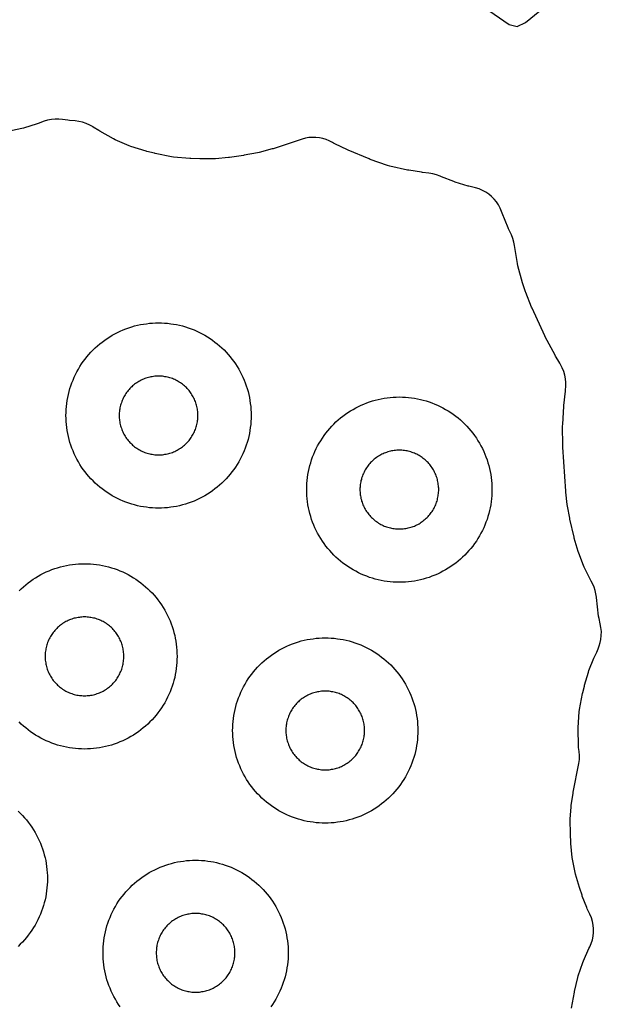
# Model space of a CAD drawing. Header units: millimetres. Extents: x 0 to 2500, y 0 to 1250.
# Tile 105 of 140: x 118 to 180, y 1067 to 1173. Entities that reach past the tile are written whole.
import ezdxf

# ---------------------------------------------------------------- set-up
doc = ezdxf.new("R2010")
doc.units = ezdxf.units.MM
doc.layers.add('CUT', color=1, linetype='Continuous')

msp = doc.modelspace()

# ---------------------------------------------------------------- linework, layer by layer
at = {"layer": 'CUT'}
for points in [[(167.69, 1174.53), (170.35, 1172.72), (171.23, 1172.5), (172.14, 1172.92), (175.24, 1175.48)], [(177.09, 1066.52), (177.41, 1068.25), (177.43, 1068.34), (177.78, 1069.85), (177.83, 1070.03), (178.31, 1071.44), (178.38, 1071.62), (178.98, 1072.98), (179.06, 1073.14), (179.22, 1073.51), (179.35, 1073.89), (179.43, 1074.29), (179.48, 1074.69), (179.48, 1075.1), (179.44, 1075.5), (179.36, 1075.9), (179.25, 1076.29), (179.09, 1076.66), (178.8, 1077.26), (178.74, 1077.41), (178.26, 1078.63), (178.24, 1078.71), (177.98, 1079.45), (177.96, 1079.54), (177.53, 1080.99), (177.49, 1081.17), (177.21, 1082.61), (177.18, 1082.79), (177.03, 1084.29), (177.03, 1084.38), (176.97, 1085.35), (176.97, 1085.43), (176.95, 1086.78), (176.96, 1086.94), (177.05, 1088.25), (177.07, 1088.42), (177.27, 1089.75), (177.28, 1089.83), (177.89, 1092.94), (177.95, 1093.37), (177.96, 1093.81), (177.92, 1094.24), (177.86, 1094.68), (177.85, 1094.9), (177.8, 1096.61), (177.8, 1096.83), (177.94, 1098.53), (177.97, 1098.75), (178.3, 1100.48), (178.32, 1100.59), (178.49, 1101.29), (178.51, 1101.38), (178.93, 1102.79), (178.98, 1102.96), (179.51, 1104.29), (179.58, 1104.45), (179.83, 1104.96), (179.98, 1105.3), (180.1, 1105.64), (180.18, 1106), (180.25, 1106.33), (180.3, 1106.75), (180.32, 1107.18), (180.28, 1107.6), (180.2, 1108.02), (180.07, 1108.59), (180.02, 1108.83), (179.79, 1110.84), (179.79, 1110.88), (179.74, 1111.25), (179.66, 1111.61), (179.54, 1111.96), (179.39, 1112.3), (179.22, 1112.63), (179.19, 1112.68), (179.1, 1112.84), (178.46, 1114.14), (178.39, 1114.3), (177.87, 1115.65), (177.81, 1115.83), (177.4, 1117.26), (177.38, 1117.35), (176.92, 1119.32), (176.9, 1119.4), (176.65, 1120.73), (176.62, 1120.89), (176.48, 1122.23), (176.47, 1122.32), (176.15, 1127.08), (176.15, 1127.21), (176.14, 1129.38), (176.15, 1129.51), (176.27, 1131.5), (176.28, 1131.59), (176.44, 1133.13), (176.45, 1133.22), (176.46, 1133.25), (176.5, 1133.65), (176.5, 1134.06), (176.46, 1134.47), (176.37, 1134.87), (176.25, 1135.26), (176.09, 1135.64), (175.82, 1136.16), (175.63, 1136.51), (175.38, 1136.9), (175.32, 1137.02), (174.26, 1138.98), (174.2, 1139.1), (172.83, 1142.1), (172.79, 1142.19), (172.16, 1143.77), (172.13, 1143.86), (171.84, 1144.71), (171.81, 1144.82), (171.3, 1146.67), (171.25, 1146.9), (170.94, 1148.86), (170.94, 1148.86), (170.88, 1149.21), (170.76, 1149.61), (170.6, 1150.01), (170.29, 1150.66), (170.25, 1150.75), (169.6, 1152.35), (169.54, 1152.51), (169.39, 1152.87), (169.21, 1153.22), (168.99, 1153.55), (168.74, 1153.86), (168.46, 1154.14), (168.16, 1154.39), (167.83, 1154.61), (167.48, 1154.8), (167.12, 1154.95), (166.74, 1155.06), (166.01, 1155.25), (165.93, 1155.27), (164.54, 1155.68), (164.37, 1155.74), (163.06, 1156.26), (162.91, 1156.33), (162.52, 1156.48), (162.11, 1156.59), (161.7, 1156.66), (160.99, 1156.74), (160.89, 1156.75), (159.52, 1156.97), (159.4, 1156.99), (157.46, 1157.42), (157.23, 1157.48), (155.35, 1158.14), (155.24, 1158.19), (152.97, 1159.14), (152.89, 1159.18), (151.55, 1159.81), (151.39, 1159.9), (151.27, 1159.97), (150.94, 1160.14), (150.59, 1160.29), (150.23, 1160.4), (149.87, 1160.47), (149.49, 1160.51), (149.11, 1160.52), (148.74, 1160.49), (148.37, 1160.43), (148.01, 1160.33), (144.86, 1159.3), (144.78, 1159.28), (143.37, 1158.89), (143.2, 1158.85), (141.76, 1158.59), (141.68, 1158.57), (140.15, 1158.36), (140.07, 1158.35), (138.65, 1158.22), (138.47, 1158.21), (137.05, 1158.2), (136.96, 1158.2), (135.99, 1158.24), (135.88, 1158.24), (134.11, 1158.4), (133.9, 1158.43), (132.15, 1158.78), (132.05, 1158.81), (131.25, 1159.01), (131.15, 1159.04), (129.52, 1159.55), (129.33, 1159.62), (127.81, 1160.27), (127.63, 1160.37), (126.14, 1161.2), (126.05, 1161.25), (125.44, 1161.63), (125.42, 1161.64), (125.07, 1161.85), (124.69, 1162.03), (124.3, 1162.16), (123.9, 1162.25), (123.49, 1162.3), (122.87, 1162.34), (122.69, 1162.37), (122.14, 1162.45), (121.73, 1162.5), (121.33, 1162.5), (120.92, 1162.46), (120.52, 1162.38), (120.14, 1162.26), (119.48, 1162.02), (119.39, 1161.99), (117.91, 1161.53), (117.73, 1161.48), (116.21, 1161.16)], [(117.43, 1111.57), (117.66, 1111.8), (117.91, 1112.02), (118.16, 1112.23), (118.41, 1112.43), (118.68, 1112.63), (118.94, 1112.82), (119.22, 1112.99), (119.5, 1113.16), (119.79, 1113.32), (120.08, 1113.47), (120.37, 1113.61), (120.67, 1113.74), (120.98, 1113.86), (121.29, 1113.97), (121.6, 1114.07), (121.91, 1114.16), (122.23, 1114.24), (122.55, 1114.31), (122.87, 1114.37), (123.2, 1114.41), (123.52, 1114.45), (123.85, 1114.48), (124.17, 1114.49), (124.5, 1114.5), (124.83, 1114.49), (125.15, 1114.48), (125.48, 1114.45), (125.81, 1114.41), (126.13, 1114.37), (126.45, 1114.31), (126.77, 1114.24), (127.09, 1114.16), (127.4, 1114.07), (127.71, 1113.97), (128.02, 1113.86), (128.33, 1113.74), (128.63, 1113.61), (128.92, 1113.47), (129.21, 1113.32), (129.5, 1113.16), (129.78, 1112.99), (130.06, 1112.82), (130.33, 1112.63), (130.59, 1112.43), (130.84, 1112.23), (131.09, 1112.02), (131.34, 1111.8), (131.57, 1111.57), (131.8, 1111.34), (132.02, 1111.09), (132.23, 1110.84), (132.43, 1110.59), (132.63, 1110.33), (132.82, 1110.06), (132.99, 1109.78), (133.16, 1109.5), (133.32, 1109.21), (133.47, 1108.92), (133.61, 1108.63), (133.74, 1108.33), (133.86, 1108.02), (133.97, 1107.71), (134.07, 1107.4), (134.16, 1107.09), (134.24, 1106.77), (134.31, 1106.45), (134.37, 1106.13), (134.41, 1105.81), (134.45, 1105.48), (134.48, 1105.15), (134.49, 1104.83), (134.5, 1104.5), (134.49, 1104.17), (134.48, 1103.85), (134.45, 1103.52), (134.41, 1103.2), (134.37, 1102.87), (134.31, 1102.55), (134.24, 1102.23), (134.16, 1101.91), (134.07, 1101.6), (133.97, 1101.29), (133.86, 1100.98), (133.74, 1100.67), (133.61, 1100.37), (133.47, 1100.08), (133.32, 1099.79), (133.16, 1099.5), (132.99, 1099.22), (132.82, 1098.94), (132.63, 1098.68), (132.43, 1098.41), (132.23, 1098.16), (132.02, 1097.91), (131.8, 1097.66), (131.57, 1097.43), (131.34, 1097.2), (131.09, 1096.98), (130.84, 1096.77), (130.59, 1096.57), (130.33, 1096.37), (130.06, 1096.19), (129.78, 1096.01), (129.5, 1095.84), (129.21, 1095.68), (128.92, 1095.53), (128.63, 1095.39), (128.33, 1095.26), (128.02, 1095.14), (127.71, 1095.03), (127.4, 1094.93), (127.09, 1094.84), (126.77, 1094.76), (126.45, 1094.69), (126.13, 1094.63), (125.81, 1094.59), (125.48, 1094.55), (125.15, 1094.52), (124.83, 1094.51), (124.5, 1094.5), (124.17, 1094.51), (123.85, 1094.52), (123.52, 1094.55), (123.2, 1094.59), (122.87, 1094.63), (122.55, 1094.69), (122.23, 1094.76), (121.91, 1094.84), (121.6, 1094.93), (121.29, 1095.03), (120.98, 1095.14), (120.67, 1095.26), (120.37, 1095.39), (120.08, 1095.53), (119.79, 1095.68), (119.5, 1095.84), (119.22, 1096.01), (118.94, 1096.19), (118.68, 1096.37), (118.41, 1096.57), (118.16, 1096.77), (117.91, 1096.98), (117.66, 1097.2), (117.43, 1097.43)], [(117.34, 1087.8), (117.57, 1087.57), (117.8, 1087.34), (118.02, 1087.09), (118.23, 1086.84), (118.43, 1086.59), (118.63, 1086.33), (118.82, 1086.06), (118.99, 1085.78), (119.16, 1085.5), (119.32, 1085.21), (119.47, 1084.92), (119.61, 1084.63), (119.74, 1084.33), (119.86, 1084.02), (119.97, 1083.71), (120.07, 1083.4), (120.16, 1083.09), (120.24, 1082.77), (120.31, 1082.45), (120.37, 1082.13), (120.41, 1081.81), (120.45, 1081.48), (120.48, 1081.15), (120.49, 1080.83), (120.5, 1080.5), (120.49, 1080.17), (120.48, 1079.85), (120.45, 1079.52), (120.41, 1079.2), (120.37, 1078.87), (120.31, 1078.55), (120.24, 1078.23), (120.16, 1077.91), (120.07, 1077.6), (119.97, 1077.29), (119.86, 1076.98), (119.74, 1076.67), (119.61, 1076.37), (119.47, 1076.08), (119.32, 1075.79), (119.16, 1075.5), (118.99, 1075.22), (118.82, 1074.94), (118.63, 1074.68), (118.43, 1074.41), (118.23, 1074.16), (118.02, 1073.91), (117.8, 1073.66), (117.57, 1073.43), (117.34, 1073.2)], [(128.37, 1066.68), (128.19, 1066.94), (128.01, 1067.22), (127.84, 1067.5), (127.68, 1067.79), (127.53, 1068.08), (127.39, 1068.37), (127.26, 1068.67), (127.14, 1068.98), (127.03, 1069.29), (126.93, 1069.6), (126.84, 1069.91), (126.76, 1070.23), (126.69, 1070.55), (126.63, 1070.87), (126.59, 1071.2), (126.55, 1071.52), (126.52, 1071.85), (126.51, 1072.17), (126.5, 1072.5), (126.51, 1072.83), (126.52, 1073.15), (126.55, 1073.48), (126.59, 1073.81), (126.63, 1074.13), (126.69, 1074.45), (126.76, 1074.77), (126.84, 1075.09), (126.93, 1075.4), (127.03, 1075.71), (127.14, 1076.02), (127.26, 1076.33), (127.39, 1076.63), (127.53, 1076.92), (127.68, 1077.21), (127.84, 1077.5), (128.01, 1077.78), (128.19, 1078.06), (128.37, 1078.33), (128.57, 1078.59), (128.77, 1078.84), (128.98, 1079.09), (129.2, 1079.34), (129.43, 1079.57), (129.66, 1079.8), (129.91, 1080.02), (130.16, 1080.23), (130.41, 1080.43), (130.68, 1080.63), (130.94, 1080.82), (131.22, 1080.99), (131.5, 1081.16), (131.79, 1081.32), (132.08, 1081.47), (132.37, 1081.61), (132.67, 1081.74), (132.98, 1081.86), (133.29, 1081.97), (133.6, 1082.07), (133.91, 1082.16), (134.23, 1082.24), (134.55, 1082.31), (134.87, 1082.37), (135.2, 1082.41), (135.52, 1082.45), (135.85, 1082.48), (136.17, 1082.49), (136.5, 1082.5), (136.83, 1082.49), (137.15, 1082.48), (137.48, 1082.45), (137.81, 1082.41), (138.13, 1082.37), (138.45, 1082.31), (138.77, 1082.24), (139.09, 1082.16), (139.4, 1082.07), (139.71, 1081.97), (140.02, 1081.86), (140.33, 1081.74), (140.63, 1081.61), (140.92, 1081.47), (141.21, 1081.32), (141.5, 1081.16), (141.78, 1080.99), (142.06, 1080.82), (142.33, 1080.63), (142.59, 1080.43), (142.84, 1080.23), (143.09, 1080.02), (143.34, 1079.8), (143.57, 1079.57), (143.8, 1079.34), (144.02, 1079.09), (144.23, 1078.84), (144.43, 1078.59), (144.63, 1078.33), (144.82, 1078.06), (144.99, 1077.78), (145.16, 1077.5), (145.32, 1077.21), (145.47, 1076.92), (145.61, 1076.63), (145.74, 1076.33), (145.86, 1076.02), (145.97, 1075.71), (146.07, 1075.4), (146.16, 1075.09), (146.24, 1074.77), (146.31, 1074.45), (146.37, 1074.13), (146.41, 1073.81), (146.45, 1073.48), (146.48, 1073.15), (146.49, 1072.83), (146.5, 1072.5), (146.49, 1072.17), (146.48, 1071.85), (146.45, 1071.52), (146.41, 1071.2), (146.37, 1070.87), (146.31, 1070.55), (146.24, 1070.23), (146.16, 1069.91), (146.07, 1069.6), (145.97, 1069.29), (145.86, 1068.98), (145.74, 1068.67), (145.61, 1068.37), (145.47, 1068.08), (145.32, 1067.79), (145.16, 1067.5), (144.99, 1067.22), (144.82, 1066.94), (144.63, 1066.68)]]:
    msp.add_lwpolyline(points, dxfattribs=at)
for points in [[(142.49, 1130.17), (142.48, 1129.85), (142.45, 1129.52), (142.41, 1129.2), (142.37, 1128.87), (142.31, 1128.55), (142.24, 1128.23), (142.16, 1127.91), (142.07, 1127.6), (141.97, 1127.29), (141.86, 1126.98), (141.74, 1126.67), (141.61, 1126.37), (141.47, 1126.08), (141.32, 1125.79), (141.16, 1125.5), (140.99, 1125.22), (140.82, 1124.94), (140.63, 1124.68), (140.43, 1124.41), (140.23, 1124.16), (140.02, 1123.91), (139.8, 1123.66), (139.57, 1123.43), (139.34, 1123.2), (139.09, 1122.98), (138.84, 1122.77), (138.59, 1122.57), (138.33, 1122.37), (138.06, 1122.19), (137.78, 1122.01), (137.5, 1121.84), (137.21, 1121.68), (136.92, 1121.53), (136.63, 1121.39), (136.33, 1121.26), (136.02, 1121.14), (135.71, 1121.03), (135.4, 1120.93), (135.09, 1120.84), (134.77, 1120.76), (134.45, 1120.69), (134.13, 1120.63), (133.81, 1120.59), (133.48, 1120.55), (133.15, 1120.52), (132.83, 1120.51), (132.5, 1120.5), (132.17, 1120.51), (131.85, 1120.52), (131.52, 1120.55), (131.2, 1120.59), (130.87, 1120.63), (130.55, 1120.69), (130.23, 1120.76), (129.91, 1120.84), (129.6, 1120.93), (129.29, 1121.03), (128.98, 1121.14), (128.67, 1121.26), (128.37, 1121.39), (128.08, 1121.53), (127.79, 1121.68), (127.5, 1121.84), (127.22, 1122.01), (126.94, 1122.19), (126.68, 1122.37), (126.41, 1122.57), (126.16, 1122.77), (125.91, 1122.98), (125.66, 1123.2), (125.43, 1123.43), (125.2, 1123.66), (124.98, 1123.91), (124.77, 1124.16), (124.57, 1124.41), (124.37, 1124.68), (124.19, 1124.94), (124.01, 1125.22), (123.84, 1125.5), (123.68, 1125.79), (123.53, 1126.08), (123.39, 1126.37), (123.26, 1126.67), (123.14, 1126.98), (123.03, 1127.29), (122.93, 1127.6), (122.84, 1127.91), (122.76, 1128.23), (122.69, 1128.55), (122.63, 1128.87), (122.59, 1129.2), (122.55, 1129.52), (122.52, 1129.85), (122.51, 1130.17), (122.5, 1130.5), (122.51, 1130.83), (122.52, 1131.15), (122.55, 1131.48), (122.59, 1131.81), (122.63, 1132.13), (122.69, 1132.45), (122.76, 1132.77), (122.84, 1133.09), (122.93, 1133.4), (123.03, 1133.71), (123.14, 1134.02), (123.26, 1134.33), (123.39, 1134.63), (123.53, 1134.92), (123.68, 1135.21), (123.84, 1135.5), (124.01, 1135.78), (124.19, 1136.06), (124.37, 1136.33), (124.57, 1136.59), (124.77, 1136.84), (124.98, 1137.09), (125.2, 1137.34), (125.43, 1137.57), (125.66, 1137.8), (125.91, 1138.02), (126.16, 1138.23), (126.41, 1138.43), (126.68, 1138.63), (126.94, 1138.82), (127.22, 1138.99), (127.5, 1139.16), (127.79, 1139.32), (128.08, 1139.47), (128.37, 1139.61), (128.67, 1139.74), (128.98, 1139.86), (129.29, 1139.97), (129.6, 1140.07), (129.91, 1140.16), (130.23, 1140.24), (130.55, 1140.31), (130.87, 1140.37), (131.2, 1140.41), (131.52, 1140.45), (131.85, 1140.48), (132.17, 1140.49), (132.5, 1140.5), (132.83, 1140.49), (133.15, 1140.48), (133.48, 1140.45), (133.81, 1140.41), (134.13, 1140.37), (134.45, 1140.31), (134.77, 1140.24), (135.09, 1140.16), (135.4, 1140.07), (135.71, 1139.97), (136.02, 1139.86), (136.33, 1139.74), (136.63, 1139.61), (136.92, 1139.47), (137.21, 1139.32), (137.5, 1139.16), (137.78, 1138.99), (138.06, 1138.82), (138.33, 1138.63), (138.59, 1138.43), (138.84, 1138.23), (139.09, 1138.02), (139.34, 1137.8), (139.57, 1137.57), (139.8, 1137.34), (140.02, 1137.09), (140.23, 1136.84), (140.43, 1136.59), (140.63, 1136.33), (140.82, 1136.06), (140.99, 1135.78), (141.16, 1135.5), (141.32, 1135.21), (141.47, 1134.92), (141.61, 1134.63), (141.74, 1134.33), (141.86, 1134.02), (141.97, 1133.71), (142.07, 1133.4), (142.16, 1133.09), (142.24, 1132.77), (142.31, 1132.45), (142.37, 1132.13), (142.41, 1131.81), (142.45, 1131.48), (142.48, 1131.15), (142.49, 1130.83), (142.5, 1130.5)], [(136.75, 1130.64), (136.74, 1130.78), (136.73, 1130.92), (136.71, 1131.06), (136.69, 1131.19), (136.67, 1131.33), (136.64, 1131.47), (136.61, 1131.6), (136.57, 1131.73), (136.52, 1131.87), (136.48, 1132), (136.43, 1132.13), (136.37, 1132.25), (136.31, 1132.38), (136.25, 1132.5), (136.18, 1132.63), (136.11, 1132.74), (136.03, 1132.86), (135.95, 1132.98), (135.87, 1133.09), (135.79, 1133.2), (135.7, 1133.3), (135.6, 1133.41), (135.51, 1133.51), (135.41, 1133.6), (135.3, 1133.7), (135.2, 1133.79), (135.09, 1133.87), (134.98, 1133.95), (134.86, 1134.03), (134.74, 1134.11), (134.63, 1134.18), (134.5, 1134.25), (134.38, 1134.31), (134.25, 1134.37), (134.13, 1134.43), (134, 1134.48), (133.87, 1134.52), (133.73, 1134.57), (133.6, 1134.61), (133.47, 1134.64), (133.33, 1134.67), (133.19, 1134.69), (133.06, 1134.71), (132.92, 1134.73), (132.78, 1134.74), (132.64, 1134.75), (132.5, 1134.75), (132.36, 1134.75), (132.22, 1134.74), (132.08, 1134.73), (131.95, 1134.71), (131.81, 1134.69), (131.67, 1134.67), (131.54, 1134.64), (131.4, 1134.61), (131.27, 1134.57), (131.13, 1134.52), (131, 1134.48), (130.87, 1134.43), (130.75, 1134.37), (130.62, 1134.31), (130.5, 1134.25), (130.38, 1134.18), (130.26, 1134.11), (130.14, 1134.03), (130.02, 1133.95), (129.91, 1133.87), (129.8, 1133.79), (129.7, 1133.7), (129.6, 1133.6), (129.5, 1133.51), (129.4, 1133.41), (129.31, 1133.3), (129.22, 1133.2), (129.13, 1133.09), (129.05, 1132.98), (128.97, 1132.86), (128.89, 1132.74), (128.82, 1132.63), (128.75, 1132.5), (128.69, 1132.38), (128.63, 1132.25), (128.57, 1132.13), (128.52, 1132), (128.48, 1131.87), (128.43, 1131.73), (128.4, 1131.6), (128.36, 1131.47), (128.33, 1131.33), (128.31, 1131.19), (128.29, 1131.06), (128.27, 1130.92), (128.26, 1130.78), (128.25, 1130.64), (128.25, 1130.5), (128.25, 1130.36), (128.26, 1130.22), (128.27, 1130.08), (128.29, 1129.95), (128.31, 1129.81), (128.33, 1129.67), (128.36, 1129.54), (128.4, 1129.4), (128.43, 1129.27), (128.48, 1129.13), (128.52, 1129), (128.57, 1128.87), (128.63, 1128.75), (128.69, 1128.62), (128.75, 1128.5), (128.82, 1128.38), (128.89, 1128.26), (128.97, 1128.14), (129.05, 1128.02), (129.13, 1127.91), (129.22, 1127.8), (129.31, 1127.7), (129.4, 1127.6), (129.5, 1127.5), (129.6, 1127.4), (129.7, 1127.31), (129.8, 1127.22), (129.91, 1127.13), (130.02, 1127.05), (130.14, 1126.97), (130.26, 1126.89), (130.38, 1126.82), (130.5, 1126.75), (130.62, 1126.69), (130.75, 1126.63), (130.87, 1126.57), (131, 1126.52), (131.13, 1126.48), (131.27, 1126.43), (131.4, 1126.4), (131.54, 1126.36), (131.67, 1126.33), (131.81, 1126.31), (131.95, 1126.29), (132.08, 1126.27), (132.22, 1126.26), (132.36, 1126.25), (132.5, 1126.25), (132.64, 1126.25), (132.78, 1126.26), (132.92, 1126.27), (133.06, 1126.29), (133.19, 1126.31), (133.33, 1126.33), (133.47, 1126.36), (133.6, 1126.4), (133.73, 1126.43), (133.87, 1126.48), (134, 1126.52), (134.13, 1126.57), (134.25, 1126.63), (134.38, 1126.69), (134.5, 1126.75), (134.63, 1126.82), (134.74, 1126.89), (134.86, 1126.97), (134.98, 1127.05), (135.09, 1127.13), (135.2, 1127.22), (135.3, 1127.31), (135.41, 1127.4), (135.51, 1127.5), (135.6, 1127.6), (135.7, 1127.7), (135.79, 1127.8), (135.87, 1127.91), (135.95, 1128.02), (136.03, 1128.14), (136.11, 1128.26), (136.18, 1128.38), (136.25, 1128.5), (136.31, 1128.62), (136.37, 1128.75), (136.43, 1128.87), (136.48, 1129), (136.52, 1129.13), (136.57, 1129.27), (136.61, 1129.4), (136.64, 1129.54), (136.67, 1129.67), (136.69, 1129.81), (136.71, 1129.95), (136.73, 1130.08), (136.74, 1130.22), (136.75, 1130.36), (136.75, 1130.5)], [(168.49, 1122.17), (168.48, 1121.85), (168.45, 1121.52), (168.41, 1121.2), (168.37, 1120.87), (168.31, 1120.55), (168.24, 1120.23), (168.16, 1119.91), (168.07, 1119.6), (167.97, 1119.29), (167.86, 1118.98), (167.74, 1118.67), (167.61, 1118.37), (167.47, 1118.08), (167.32, 1117.79), (167.16, 1117.5), (166.99, 1117.22), (166.82, 1116.94), (166.63, 1116.68), (166.43, 1116.41), (166.23, 1116.16), (166.02, 1115.91), (165.8, 1115.66), (165.57, 1115.43), (165.34, 1115.2), (165.09, 1114.98), (164.84, 1114.77), (164.59, 1114.57), (164.33, 1114.37), (164.06, 1114.19), (163.78, 1114.01), (163.5, 1113.84), (163.21, 1113.68), (162.92, 1113.53), (162.63, 1113.39), (162.33, 1113.26), (162.02, 1113.14), (161.71, 1113.03), (161.4, 1112.93), (161.09, 1112.84), (160.77, 1112.76), (160.45, 1112.69), (160.13, 1112.63), (159.81, 1112.59), (159.48, 1112.55), (159.15, 1112.52), (158.83, 1112.51), (158.5, 1112.5), (158.17, 1112.51), (157.85, 1112.52), (157.52, 1112.55), (157.2, 1112.59), (156.87, 1112.63), (156.55, 1112.69), (156.23, 1112.76), (155.91, 1112.84), (155.6, 1112.93), (155.29, 1113.03), (154.98, 1113.14), (154.67, 1113.26), (154.37, 1113.39), (154.08, 1113.53), (153.79, 1113.68), (153.5, 1113.84), (153.22, 1114.01), (152.94, 1114.19), (152.68, 1114.37), (152.41, 1114.57), (152.16, 1114.77), (151.91, 1114.98), (151.66, 1115.2), (151.43, 1115.43), (151.2, 1115.66), (150.98, 1115.91), (150.77, 1116.16), (150.57, 1116.41), (150.37, 1116.68), (150.19, 1116.94), (150.01, 1117.22), (149.84, 1117.5), (149.68, 1117.79), (149.53, 1118.08), (149.39, 1118.37), (149.26, 1118.67), (149.14, 1118.98), (149.03, 1119.29), (148.93, 1119.6), (148.84, 1119.91), (148.76, 1120.23), (148.69, 1120.55), (148.63, 1120.87), (148.59, 1121.2), (148.55, 1121.52), (148.52, 1121.85), (148.51, 1122.17), (148.5, 1122.5), (148.51, 1122.83), (148.52, 1123.15), (148.55, 1123.48), (148.59, 1123.81), (148.63, 1124.13), (148.69, 1124.45), (148.76, 1124.77), (148.84, 1125.09), (148.93, 1125.4), (149.03, 1125.71), (149.14, 1126.02), (149.26, 1126.33), (149.39, 1126.63), (149.53, 1126.92), (149.68, 1127.21), (149.84, 1127.5), (150.01, 1127.78), (150.19, 1128.06), (150.37, 1128.33), (150.57, 1128.59), (150.77, 1128.84), (150.98, 1129.09), (151.2, 1129.34), (151.43, 1129.57), (151.66, 1129.8), (151.91, 1130.02), (152.16, 1130.23), (152.41, 1130.43), (152.68, 1130.63), (152.94, 1130.82), (153.22, 1130.99), (153.5, 1131.16), (153.79, 1131.32), (154.08, 1131.47), (154.37, 1131.61), (154.67, 1131.74), (154.98, 1131.86), (155.29, 1131.97), (155.6, 1132.07), (155.91, 1132.16), (156.23, 1132.24), (156.55, 1132.31), (156.87, 1132.37), (157.2, 1132.41), (157.52, 1132.45), (157.85, 1132.48), (158.17, 1132.49), (158.5, 1132.5), (158.83, 1132.49), (159.15, 1132.48), (159.48, 1132.45), (159.81, 1132.41), (160.13, 1132.37), (160.45, 1132.31), (160.77, 1132.24), (161.09, 1132.16), (161.4, 1132.07), (161.71, 1131.97), (162.02, 1131.86), (162.33, 1131.74), (162.63, 1131.61), (162.92, 1131.47), (163.21, 1131.32), (163.5, 1131.16), (163.78, 1130.99), (164.06, 1130.82), (164.33, 1130.63), (164.59, 1130.43), (164.84, 1130.23), (165.09, 1130.02), (165.34, 1129.8), (165.57, 1129.57), (165.8, 1129.34), (166.02, 1129.09), (166.23, 1128.84), (166.43, 1128.59), (166.63, 1128.33), (166.82, 1128.06), (166.99, 1127.78), (167.16, 1127.5), (167.32, 1127.21), (167.47, 1126.92), (167.61, 1126.63), (167.74, 1126.33), (167.86, 1126.02), (167.97, 1125.71), (168.07, 1125.4), (168.16, 1125.09), (168.24, 1124.77), (168.31, 1124.45), (168.37, 1124.13), (168.41, 1123.81), (168.45, 1123.48), (168.48, 1123.15), (168.49, 1122.83), (168.5, 1122.5)], [(162.75, 1122.64), (162.74, 1122.78), (162.73, 1122.92), (162.71, 1123.06), (162.69, 1123.19), (162.67, 1123.33), (162.64, 1123.47), (162.61, 1123.6), (162.57, 1123.73), (162.52, 1123.87), (162.48, 1124), (162.43, 1124.13), (162.37, 1124.25), (162.31, 1124.38), (162.25, 1124.5), (162.18, 1124.63), (162.11, 1124.74), (162.03, 1124.86), (161.95, 1124.98), (161.87, 1125.09), (161.79, 1125.2), (161.7, 1125.3), (161.6, 1125.41), (161.51, 1125.51), (161.41, 1125.6), (161.3, 1125.7), (161.2, 1125.79), (161.09, 1125.87), (160.98, 1125.95), (160.86, 1126.03), (160.74, 1126.11), (160.63, 1126.18), (160.5, 1126.25), (160.38, 1126.31), (160.25, 1126.37), (160.13, 1126.43), (160, 1126.48), (159.87, 1126.52), (159.73, 1126.57), (159.6, 1126.61), (159.47, 1126.64), (159.33, 1126.67), (159.19, 1126.69), (159.06, 1126.71), (158.92, 1126.73), (158.78, 1126.74), (158.64, 1126.75), (158.5, 1126.75), (158.36, 1126.75), (158.22, 1126.74), (158.08, 1126.73), (157.95, 1126.71), (157.81, 1126.69), (157.67, 1126.67), (157.54, 1126.64), (157.4, 1126.61), (157.27, 1126.57), (157.13, 1126.52), (157, 1126.48), (156.87, 1126.43), (156.75, 1126.37), (156.62, 1126.31), (156.5, 1126.25), (156.38, 1126.18), (156.26, 1126.11), (156.14, 1126.03), (156.02, 1125.95), (155.91, 1125.87), (155.8, 1125.79), (155.7, 1125.7), (155.6, 1125.6), (155.5, 1125.51), (155.4, 1125.41), (155.31, 1125.3), (155.22, 1125.2), (155.13, 1125.09), (155.05, 1124.98), (154.97, 1124.86), (154.89, 1124.74), (154.82, 1124.63), (154.75, 1124.5), (154.69, 1124.38), (154.63, 1124.25), (154.57, 1124.13), (154.52, 1124), (154.48, 1123.87), (154.43, 1123.73), (154.4, 1123.6), (154.36, 1123.47), (154.33, 1123.33), (154.31, 1123.19), (154.29, 1123.06), (154.27, 1122.92), (154.26, 1122.78), (154.25, 1122.64), (154.25, 1122.5), (154.25, 1122.36), (154.26, 1122.22), (154.27, 1122.08), (154.29, 1121.95), (154.31, 1121.81), (154.33, 1121.67), (154.36, 1121.54), (154.4, 1121.4), (154.43, 1121.27), (154.48, 1121.13), (154.52, 1121), (154.57, 1120.87), (154.63, 1120.75), (154.69, 1120.62), (154.75, 1120.5), (154.82, 1120.38), (154.89, 1120.26), (154.97, 1120.14), (155.05, 1120.02), (155.13, 1119.91), (155.22, 1119.8), (155.31, 1119.7), (155.4, 1119.6), (155.5, 1119.5), (155.6, 1119.4), (155.7, 1119.31), (155.8, 1119.22), (155.91, 1119.13), (156.02, 1119.05), (156.14, 1118.97), (156.26, 1118.89), (156.38, 1118.82), (156.5, 1118.75), (156.62, 1118.69), (156.75, 1118.63), (156.87, 1118.57), (157, 1118.52), (157.13, 1118.48), (157.27, 1118.43), (157.4, 1118.4), (157.54, 1118.36), (157.67, 1118.33), (157.81, 1118.31), (157.95, 1118.29), (158.08, 1118.27), (158.22, 1118.26), (158.36, 1118.25), (158.5, 1118.25), (158.64, 1118.25), (158.78, 1118.26), (158.92, 1118.27), (159.06, 1118.29), (159.19, 1118.31), (159.33, 1118.33), (159.47, 1118.36), (159.6, 1118.4), (159.73, 1118.43), (159.87, 1118.48), (160, 1118.52), (160.13, 1118.57), (160.25, 1118.63), (160.38, 1118.69), (160.5, 1118.75), (160.63, 1118.82), (160.74, 1118.89), (160.86, 1118.97), (160.98, 1119.05), (161.09, 1119.13), (161.2, 1119.22), (161.3, 1119.31), (161.41, 1119.4), (161.51, 1119.5), (161.6, 1119.6), (161.7, 1119.7), (161.79, 1119.8), (161.87, 1119.91), (161.95, 1120.02), (162.03, 1120.14), (162.11, 1120.26), (162.18, 1120.38), (162.25, 1120.5), (162.31, 1120.62), (162.37, 1120.75), (162.43, 1120.87), (162.48, 1121), (162.52, 1121.13), (162.57, 1121.27), (162.61, 1121.4), (162.64, 1121.54), (162.67, 1121.67), (162.69, 1121.81), (162.71, 1121.95), (162.73, 1122.08), (162.74, 1122.22), (162.75, 1122.36), (162.75, 1122.5)], [(128.75, 1104.64), (128.74, 1104.78), (128.73, 1104.92), (128.71, 1105.06), (128.69, 1105.19), (128.67, 1105.33), (128.64, 1105.47), (128.61, 1105.6), (128.57, 1105.73), (128.52, 1105.87), (128.48, 1106), (128.43, 1106.13), (128.37, 1106.25), (128.31, 1106.38), (128.25, 1106.5), (128.18, 1106.63), (128.11, 1106.74), (128.03, 1106.86), (127.95, 1106.98), (127.87, 1107.09), (127.79, 1107.2), (127.7, 1107.3), (127.6, 1107.41), (127.51, 1107.51), (127.41, 1107.6), (127.3, 1107.7), (127.2, 1107.79), (127.09, 1107.87), (126.98, 1107.95), (126.86, 1108.03), (126.74, 1108.11), (126.63, 1108.18), (126.5, 1108.25), (126.38, 1108.31), (126.25, 1108.37), (126.13, 1108.43), (126, 1108.48), (125.87, 1108.52), (125.73, 1108.57), (125.6, 1108.61), (125.47, 1108.64), (125.33, 1108.67), (125.19, 1108.69), (125.06, 1108.71), (124.92, 1108.73), (124.78, 1108.74), (124.64, 1108.75), (124.5, 1108.75), (124.36, 1108.75), (124.22, 1108.74), (124.08, 1108.73), (123.95, 1108.71), (123.81, 1108.69), (123.67, 1108.67), (123.54, 1108.64), (123.4, 1108.61), (123.27, 1108.57), (123.13, 1108.52), (123, 1108.48), (122.87, 1108.43), (122.75, 1108.37), (122.62, 1108.31), (122.5, 1108.25), (122.38, 1108.18), (122.26, 1108.11), (122.14, 1108.03), (122.02, 1107.95), (121.91, 1107.87), (121.8, 1107.79), (121.7, 1107.7), (121.6, 1107.6), (121.5, 1107.51), (121.4, 1107.41), (121.31, 1107.3), (121.22, 1107.2), (121.13, 1107.09), (121.05, 1106.98), (120.97, 1106.86), (120.89, 1106.74), (120.82, 1106.63), (120.75, 1106.5), (120.69, 1106.38), (120.63, 1106.25), (120.57, 1106.13), (120.52, 1106), (120.48, 1105.87), (120.43, 1105.73), (120.4, 1105.6), (120.36, 1105.47), (120.33, 1105.33), (120.31, 1105.19), (120.29, 1105.06), (120.27, 1104.92), (120.26, 1104.78), (120.25, 1104.64), (120.25, 1104.5), (120.25, 1104.36), (120.26, 1104.22), (120.27, 1104.08), (120.29, 1103.95), (120.31, 1103.81), (120.33, 1103.67), (120.36, 1103.54), (120.4, 1103.4), (120.43, 1103.27), (120.48, 1103.13), (120.52, 1103), (120.57, 1102.87), (120.63, 1102.75), (120.69, 1102.62), (120.75, 1102.5), (120.82, 1102.38), (120.89, 1102.26), (120.97, 1102.14), (121.05, 1102.02), (121.13, 1101.91), (121.22, 1101.8), (121.31, 1101.7), (121.4, 1101.6), (121.5, 1101.5), (121.6, 1101.4), (121.7, 1101.31), (121.8, 1101.22), (121.91, 1101.13), (122.02, 1101.05), (122.14, 1100.97), (122.26, 1100.89), (122.38, 1100.82), (122.5, 1100.75), (122.62, 1100.69), (122.75, 1100.63), (122.87, 1100.57), (123, 1100.52), (123.13, 1100.48), (123.27, 1100.43), (123.4, 1100.4), (123.54, 1100.36), (123.67, 1100.33), (123.81, 1100.31), (123.95, 1100.29), (124.08, 1100.27), (124.22, 1100.26), (124.36, 1100.25), (124.5, 1100.25), (124.64, 1100.25), (124.78, 1100.26), (124.92, 1100.27), (125.06, 1100.29), (125.19, 1100.31), (125.33, 1100.33), (125.47, 1100.36), (125.6, 1100.4), (125.73, 1100.43), (125.87, 1100.48), (126, 1100.52), (126.13, 1100.57), (126.25, 1100.63), (126.38, 1100.69), (126.5, 1100.75), (126.63, 1100.82), (126.74, 1100.89), (126.86, 1100.97), (126.98, 1101.05), (127.09, 1101.13), (127.2, 1101.22), (127.3, 1101.31), (127.41, 1101.4), (127.51, 1101.5), (127.6, 1101.6), (127.7, 1101.7), (127.79, 1101.8), (127.87, 1101.91), (127.95, 1102.02), (128.03, 1102.14), (128.11, 1102.26), (128.18, 1102.38), (128.25, 1102.5), (128.31, 1102.62), (128.37, 1102.75), (128.43, 1102.87), (128.48, 1103), (128.52, 1103.13), (128.57, 1103.27), (128.61, 1103.4), (128.64, 1103.54), (128.67, 1103.67), (128.69, 1103.81), (128.71, 1103.95), (128.73, 1104.08), (128.74, 1104.22), (128.75, 1104.36), (128.75, 1104.5)], [(160.49, 1096.17), (160.48, 1095.85), (160.45, 1095.52), (160.41, 1095.2), (160.37, 1094.87), (160.31, 1094.55), (160.24, 1094.23), (160.16, 1093.91), (160.07, 1093.6), (159.97, 1093.29), (159.86, 1092.98), (159.74, 1092.67), (159.61, 1092.37), (159.47, 1092.08), (159.32, 1091.79), (159.16, 1091.5), (158.99, 1091.22), (158.82, 1090.94), (158.63, 1090.68), (158.43, 1090.41), (158.23, 1090.16), (158.02, 1089.91), (157.8, 1089.66), (157.57, 1089.43), (157.34, 1089.2), (157.09, 1088.98), (156.84, 1088.77), (156.59, 1088.57), (156.33, 1088.37), (156.06, 1088.19), (155.78, 1088.01), (155.5, 1087.84), (155.21, 1087.68), (154.92, 1087.53), (154.63, 1087.39), (154.33, 1087.26), (154.02, 1087.14), (153.71, 1087.03), (153.4, 1086.93), (153.09, 1086.84), (152.77, 1086.76), (152.45, 1086.69), (152.13, 1086.63), (151.81, 1086.59), (151.48, 1086.55), (151.15, 1086.52), (150.83, 1086.51), (150.5, 1086.5), (150.17, 1086.51), (149.85, 1086.52), (149.52, 1086.55), (149.2, 1086.59), (148.87, 1086.63), (148.55, 1086.69), (148.23, 1086.76), (147.91, 1086.84), (147.6, 1086.93), (147.29, 1087.03), (146.98, 1087.14), (146.67, 1087.26), (146.37, 1087.39), (146.08, 1087.53), (145.79, 1087.68), (145.5, 1087.84), (145.22, 1088.01), (144.94, 1088.19), (144.68, 1088.37), (144.41, 1088.57), (144.16, 1088.77), (143.91, 1088.98), (143.66, 1089.2), (143.43, 1089.43), (143.2, 1089.66), (142.98, 1089.91), (142.77, 1090.16), (142.57, 1090.41), (142.37, 1090.68), (142.19, 1090.94), (142.01, 1091.22), (141.84, 1091.5), (141.68, 1091.79), (141.53, 1092.08), (141.39, 1092.37), (141.26, 1092.67), (141.14, 1092.98), (141.03, 1093.29), (140.93, 1093.6), (140.84, 1093.91), (140.76, 1094.23), (140.69, 1094.55), (140.63, 1094.87), (140.59, 1095.2), (140.55, 1095.52), (140.52, 1095.85), (140.51, 1096.17), (140.5, 1096.5), (140.51, 1096.83), (140.52, 1097.15), (140.55, 1097.48), (140.59, 1097.81), (140.63, 1098.13), (140.69, 1098.45), (140.76, 1098.77), (140.84, 1099.09), (140.93, 1099.4), (141.03, 1099.71), (141.14, 1100.02), (141.26, 1100.33), (141.39, 1100.63), (141.53, 1100.92), (141.68, 1101.21), (141.84, 1101.5), (142.01, 1101.78), (142.19, 1102.06), (142.37, 1102.33), (142.57, 1102.59), (142.77, 1102.84), (142.98, 1103.09), (143.2, 1103.34), (143.43, 1103.57), (143.66, 1103.8), (143.91, 1104.02), (144.16, 1104.23), (144.41, 1104.43), (144.68, 1104.63), (144.94, 1104.82), (145.22, 1104.99), (145.5, 1105.16), (145.79, 1105.32), (146.08, 1105.47), (146.37, 1105.61), (146.67, 1105.74), (146.98, 1105.86), (147.29, 1105.97), (147.6, 1106.07), (147.91, 1106.16), (148.23, 1106.24), (148.55, 1106.31), (148.87, 1106.37), (149.2, 1106.41), (149.52, 1106.45), (149.85, 1106.48), (150.17, 1106.49), (150.5, 1106.5), (150.83, 1106.49), (151.15, 1106.48), (151.48, 1106.45), (151.81, 1106.41), (152.13, 1106.37), (152.45, 1106.31), (152.77, 1106.24), (153.09, 1106.16), (153.4, 1106.07), (153.71, 1105.97), (154.02, 1105.86), (154.33, 1105.74), (154.63, 1105.61), (154.92, 1105.47), (155.21, 1105.32), (155.5, 1105.16), (155.78, 1104.99), (156.06, 1104.82), (156.33, 1104.63), (156.59, 1104.43), (156.84, 1104.23), (157.09, 1104.02), (157.34, 1103.8), (157.57, 1103.57), (157.8, 1103.34), (158.02, 1103.09), (158.23, 1102.84), (158.43, 1102.59), (158.63, 1102.33), (158.82, 1102.06), (158.99, 1101.78), (159.16, 1101.5), (159.32, 1101.21), (159.47, 1100.92), (159.61, 1100.63), (159.74, 1100.33), (159.86, 1100.02), (159.97, 1099.71), (160.07, 1099.4), (160.16, 1099.09), (160.24, 1098.77), (160.31, 1098.45), (160.37, 1098.13), (160.41, 1097.81), (160.45, 1097.48), (160.48, 1097.15), (160.49, 1096.83), (160.5, 1096.5)], [(154.75, 1096.64), (154.74, 1096.78), (154.73, 1096.92), (154.71, 1097.06), (154.69, 1097.19), (154.67, 1097.33), (154.64, 1097.47), (154.61, 1097.6), (154.57, 1097.73), (154.52, 1097.87), (154.48, 1098), (154.43, 1098.13), (154.37, 1098.25), (154.31, 1098.38), (154.25, 1098.5), (154.18, 1098.63), (154.11, 1098.74), (154.03, 1098.86), (153.95, 1098.98), (153.87, 1099.09), (153.79, 1099.2), (153.7, 1099.3), (153.6, 1099.41), (153.51, 1099.51), (153.41, 1099.6), (153.3, 1099.7), (153.2, 1099.79), (153.09, 1099.87), (152.98, 1099.95), (152.86, 1100.03), (152.74, 1100.11), (152.63, 1100.18), (152.5, 1100.25), (152.38, 1100.31), (152.25, 1100.37), (152.13, 1100.43), (152, 1100.48), (151.87, 1100.52), (151.73, 1100.57), (151.6, 1100.61), (151.47, 1100.64), (151.33, 1100.67), (151.19, 1100.69), (151.06, 1100.71), (150.92, 1100.73), (150.78, 1100.74), (150.64, 1100.75), (150.5, 1100.75), (150.36, 1100.75), (150.22, 1100.74), (150.08, 1100.73), (149.95, 1100.71), (149.81, 1100.69), (149.67, 1100.67), (149.54, 1100.64), (149.4, 1100.61), (149.27, 1100.57), (149.13, 1100.52), (149, 1100.48), (148.87, 1100.43), (148.75, 1100.37), (148.62, 1100.31), (148.5, 1100.25), (148.38, 1100.18), (148.26, 1100.11), (148.14, 1100.03), (148.02, 1099.95), (147.91, 1099.87), (147.8, 1099.79), (147.7, 1099.7), (147.6, 1099.6), (147.5, 1099.51), (147.4, 1099.41), (147.31, 1099.3), (147.22, 1099.2), (147.13, 1099.09), (147.05, 1098.98), (146.97, 1098.86), (146.89, 1098.74), (146.82, 1098.63), (146.75, 1098.5), (146.69, 1098.38), (146.63, 1098.25), (146.57, 1098.13), (146.52, 1098), (146.48, 1097.87), (146.43, 1097.73), (146.4, 1097.6), (146.36, 1097.47), (146.33, 1097.33), (146.31, 1097.19), (146.29, 1097.06), (146.27, 1096.92), (146.26, 1096.78), (146.25, 1096.64), (146.25, 1096.5), (146.25, 1096.36), (146.26, 1096.22), (146.27, 1096.08), (146.29, 1095.95), (146.31, 1095.81), (146.33, 1095.67), (146.36, 1095.54), (146.4, 1095.4), (146.43, 1095.27), (146.48, 1095.13), (146.52, 1095), (146.57, 1094.87), (146.63, 1094.75), (146.69, 1094.62), (146.75, 1094.5), (146.82, 1094.38), (146.89, 1094.26), (146.97, 1094.14), (147.05, 1094.02), (147.13, 1093.91), (147.22, 1093.8), (147.31, 1093.7), (147.4, 1093.6), (147.5, 1093.5), (147.6, 1093.4), (147.7, 1093.31), (147.8, 1093.22), (147.91, 1093.13), (148.02, 1093.05), (148.14, 1092.97), (148.26, 1092.89), (148.38, 1092.82), (148.5, 1092.75), (148.62, 1092.69), (148.75, 1092.63), (148.87, 1092.57), (149, 1092.52), (149.13, 1092.48), (149.27, 1092.43), (149.4, 1092.4), (149.54, 1092.36), (149.67, 1092.33), (149.81, 1092.31), (149.95, 1092.29), (150.08, 1092.27), (150.22, 1092.26), (150.36, 1092.25), (150.5, 1092.25), (150.64, 1092.25), (150.78, 1092.26), (150.92, 1092.27), (151.06, 1092.29), (151.19, 1092.31), (151.33, 1092.33), (151.47, 1092.36), (151.6, 1092.4), (151.73, 1092.43), (151.87, 1092.48), (152, 1092.52), (152.13, 1092.57), (152.25, 1092.63), (152.38, 1092.69), (152.5, 1092.75), (152.63, 1092.82), (152.74, 1092.89), (152.86, 1092.97), (152.98, 1093.05), (153.09, 1093.13), (153.2, 1093.22), (153.3, 1093.31), (153.41, 1093.4), (153.51, 1093.5), (153.6, 1093.6), (153.7, 1093.7), (153.79, 1093.8), (153.87, 1093.91), (153.95, 1094.02), (154.03, 1094.14), (154.11, 1094.26), (154.18, 1094.38), (154.25, 1094.5), (154.31, 1094.62), (154.37, 1094.75), (154.43, 1094.87), (154.48, 1095), (154.52, 1095.13), (154.57, 1095.27), (154.61, 1095.4), (154.64, 1095.54), (154.67, 1095.67), (154.69, 1095.81), (154.71, 1095.95), (154.73, 1096.08), (154.74, 1096.22), (154.75, 1096.36), (154.75, 1096.5)], [(140.75, 1072.64), (140.74, 1072.78), (140.73, 1072.92), (140.71, 1073.06), (140.69, 1073.19), (140.67, 1073.33), (140.64, 1073.47), (140.61, 1073.6), (140.57, 1073.73), (140.52, 1073.87), (140.48, 1074), (140.43, 1074.13), (140.37, 1074.25), (140.31, 1074.38), (140.25, 1074.5), (140.18, 1074.63), (140.11, 1074.74), (140.03, 1074.86), (139.95, 1074.98), (139.87, 1075.09), (139.79, 1075.2), (139.7, 1075.3), (139.6, 1075.41), (139.51, 1075.51), (139.41, 1075.6), (139.3, 1075.7), (139.2, 1075.79), (139.09, 1075.87), (138.98, 1075.95), (138.86, 1076.03), (138.74, 1076.11), (138.63, 1076.18), (138.5, 1076.25), (138.38, 1076.31), (138.25, 1076.37), (138.13, 1076.43), (138, 1076.48), (137.87, 1076.52), (137.73, 1076.57), (137.6, 1076.61), (137.47, 1076.64), (137.33, 1076.67), (137.19, 1076.69), (137.06, 1076.71), (136.92, 1076.73), (136.78, 1076.74), (136.64, 1076.75), (136.5, 1076.75), (136.36, 1076.75), (136.22, 1076.74), (136.08, 1076.73), (135.95, 1076.71), (135.81, 1076.69), (135.67, 1076.67), (135.54, 1076.64), (135.4, 1076.61), (135.27, 1076.57), (135.13, 1076.52), (135, 1076.48), (134.87, 1076.43), (134.75, 1076.37), (134.62, 1076.31), (134.5, 1076.25), (134.38, 1076.18), (134.26, 1076.11), (134.14, 1076.03), (134.02, 1075.95), (133.91, 1075.87), (133.8, 1075.79), (133.7, 1075.7), (133.6, 1075.6), (133.5, 1075.51), (133.4, 1075.41), (133.31, 1075.3), (133.22, 1075.2), (133.13, 1075.09), (133.05, 1074.98), (132.97, 1074.86), (132.89, 1074.74), (132.82, 1074.63), (132.75, 1074.5), (132.69, 1074.38), (132.63, 1074.25), (132.57, 1074.13), (132.52, 1074), (132.48, 1073.87), (132.43, 1073.73), (132.4, 1073.6), (132.36, 1073.47), (132.33, 1073.33), (132.31, 1073.19), (132.29, 1073.06), (132.27, 1072.92), (132.26, 1072.78), (132.25, 1072.64), (132.25, 1072.5), (132.25, 1072.36), (132.26, 1072.22), (132.27, 1072.08), (132.29, 1071.95), (132.31, 1071.81), (132.33, 1071.67), (132.36, 1071.54), (132.4, 1071.4), (132.43, 1071.27), (132.48, 1071.13), (132.52, 1071), (132.57, 1070.87), (132.63, 1070.75), (132.69, 1070.62), (132.75, 1070.5), (132.82, 1070.38), (132.89, 1070.26), (132.97, 1070.14), (133.05, 1070.02), (133.13, 1069.91), (133.22, 1069.8), (133.31, 1069.7), (133.4, 1069.6), (133.5, 1069.5), (133.6, 1069.4), (133.7, 1069.31), (133.8, 1069.22), (133.91, 1069.13), (134.02, 1069.05), (134.14, 1068.97), (134.26, 1068.89), (134.38, 1068.82), (134.5, 1068.75), (134.62, 1068.69), (134.75, 1068.63), (134.87, 1068.57), (135, 1068.52), (135.13, 1068.48), (135.27, 1068.43), (135.4, 1068.4), (135.54, 1068.36), (135.67, 1068.33), (135.81, 1068.31), (135.95, 1068.29), (136.08, 1068.27), (136.22, 1068.26), (136.36, 1068.25), (136.5, 1068.25), (136.64, 1068.25), (136.78, 1068.26), (136.92, 1068.27), (137.06, 1068.29), (137.19, 1068.31), (137.33, 1068.33), (137.47, 1068.36), (137.6, 1068.4), (137.73, 1068.43), (137.87, 1068.48), (138, 1068.52), (138.13, 1068.57), (138.25, 1068.63), (138.38, 1068.69), (138.5, 1068.75), (138.63, 1068.82), (138.74, 1068.89), (138.86, 1068.97), (138.98, 1069.05), (139.09, 1069.13), (139.2, 1069.22), (139.3, 1069.31), (139.41, 1069.4), (139.51, 1069.5), (139.6, 1069.6), (139.7, 1069.7), (139.79, 1069.8), (139.87, 1069.91), (139.95, 1070.02), (140.03, 1070.14), (140.11, 1070.26), (140.18, 1070.38), (140.25, 1070.5), (140.31, 1070.62), (140.37, 1070.75), (140.43, 1070.87), (140.48, 1071), (140.52, 1071.13), (140.57, 1071.27), (140.61, 1071.4), (140.64, 1071.54), (140.67, 1071.67), (140.69, 1071.81), (140.71, 1071.95), (140.73, 1072.08), (140.74, 1072.22), (140.75, 1072.36), (140.75, 1072.5)]]:
    msp.add_lwpolyline(points, close=True, dxfattribs=at)

doc.saveas('drawing.dxf')
